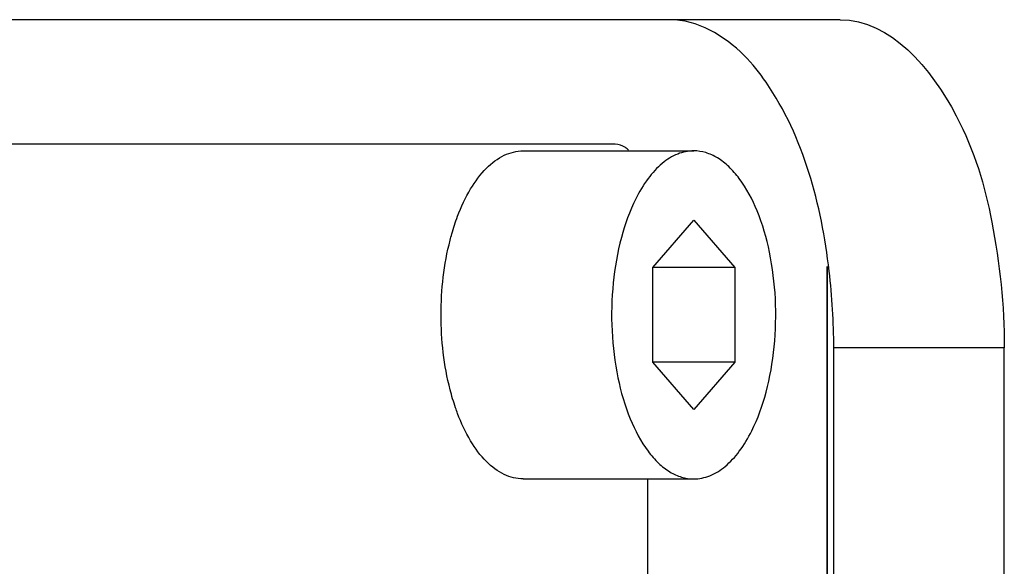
# Model space of a CAD drawing. Header units: millimetres. Extents: x 0 to 2550, y 0 to 1188.
# Tile 140 of 218: x 565.52 to 568.52, y 368.47 to 370.14. Entities that reach past the tile are written whole.
import ezdxf

# ---------------------------------------------------------------- set-up
doc = ezdxf.new("R2010")
doc.units = ezdxf.units.MM
doc.header["$LTSCALE"] = 46.255
for name, color, linetype in [('A1002801_SA_CARD_IO_ABL169', 7, 'CONTINUOUS'), ('A2700101_ABL168', 7, 'CONTINUOUS'), ('M1004001_PLATE2_PBL224', 7, 'CONTINUOUS'), ('M2000601_PBL227', 7, 'CONTINUOUS'), ('M2000701_PBL228', 7, 'CONTINUOUS'), ('M2000801_PBL108', 7, 'CONTINUOUS'), ('P9140505_PBL208', 7, 'CONTINUOUS')]:
    doc.layers.add(name, color=color, linetype=linetype)

# ---------------------------------------------------------------- blocks, each defined once
blk = doc.blocks.new('M2000801_PBL108', base_point=(528.8864, 370.1387))
at = {"layer": 'M2000801_PBL108', "color": 7}
for p, q in [((568.0187, 370.1387), (563.0187, 370.1387)), ((567.9991, 365.1387), (567.9991, 369.1387)), ((568.5187, 365.1387), (568.5187, 369.1387))]:
    blk.add_line(p, q, dxfattribs=at)
at = {"layer": 'M2000801_PBL108', "color": 2}
blk.add_line((568.5187, 369.1387), (567.9991, 369.1387), dxfattribs=at)
at = {"layer": 'M2000801_PBL108', "color": 7}
for points, knots in [([(567.793, 369.9477), (567.773, 369.9767), (567.7004, 370.0697), (567.5831, 370.1387), (567.4991, 370.1387)], [0, 0, 0, 0, 0.295814, 1, 1, 1, 1]), ([(568.0187, 370.1387), (568.1718, 370.1387), (568.3887, 369.8801), (568.4928, 369.5128), (568.5187, 369.2669), (568.5187, 369.1387)], [0, 0, 0, 0, 0.387211, 0.675626, 1, 1, 1, 1]), ([(567.9991, 369.1387), (567.9991, 369.2166), (567.9823, 369.495), (567.9077, 369.781), (567.793, 369.9477)], [0, 0, 0, 0, 0.278041, 1, 1, 1, 1])]:
    blk.add_open_spline(points, degree=3, knots=knots, dxfattribs=at)
blk = doc.blocks.new('M1004001_PLATE2_PBL224', base_point=(565.5493, 367.1387))
at = {"layer": 'M1004001_PLATE2_PBL224', "color": 7}
for p, q in [((567.3327, 369.7587), (563.1995, 369.7587)), ((567.4327, 365.5387), (567.4327, 368.7387))]:
    blk.add_line(p, q, dxfattribs=at)
blk.add_open_spline([(567.3741, 369.7407), (567.371, 369.7436), (567.3592, 369.7531), (567.3438, 369.7587), (567.3327, 369.7587)], degree=3, knots=[0, 0, 0, 0, 0.27624, 1, 1, 1, 1], dxfattribs=at)
blk = doc.blocks.new('A1002801_SA_CARD_IO_ABL169', base_point=(565.5493, 367.1387))
at = {"layer": 'M1004001_PLATE2_PBL224'}
blk.add_blockref('M1004001_PLATE2_PBL224', (565.5493, 367.1387), dxfattribs=at)
blk = doc.blocks.new('P9140505_PBL208', base_point=(567.3126, 369.2387))
at = {"layer": 'P9140505_PBL208', "color": 7}
for p, q in [((567.0527, 369.7387), (567.5724, 369.7387)), ((567.4474, 369.383), (567.5724, 369.5273)), ((567.5724, 369.5273), (567.6974, 369.383)), ((567.4474, 369.0943), (567.4474, 369.383)), ((567.6974, 369.383), (567.4474, 369.383)), ((567.6974, 369.383), (567.6974, 369.0943)), ((567.6974, 369.0943), (567.4474, 369.0943)), ((567.5724, 368.95), (567.4474, 369.0943)), ((567.6974, 369.0943), (567.5724, 368.95)), ((567.0527, 368.7387), (567.5724, 368.7387))]:
    blk.add_line(p, q, dxfattribs=at)
for points, knots in [([(566.8529, 369.5392), (566.8638, 369.5681), (566.888, 369.6205), (566.9356, 369.6854), (566.9908, 369.728), (567.0331, 369.7387), (567.0527, 369.7387)], [0, 0, 0, 0, 0.310796, 0.577621, 0.80246, 1, 1, 1, 1]), ([(567.5724, 369.7387), (567.5558, 369.7387), (567.5207, 369.7314), (567.4728, 369.7008), (567.4297, 369.6532), (567.385, 369.5777), (567.347, 369.4705), (567.3234, 369.3345), (567.32, 369.1906), (567.337, 369.0505), (567.3729, 368.9259), (567.4185, 368.8385), (567.4632, 368.7868), (567.4978, 368.7595), (567.5344, 368.7426), (567.56, 368.7387), (567.5724, 368.7387)], [0, 0, 0, 0, 0.041125, 0.086504, 0.138845, 0.199082, 0.303068, 0.419173, 0.54045, 0.659119, 0.76781, 0.860911, 0.900921, 0.936778, 0.969325, 1, 1, 1, 1]), ([(567.5724, 368.7387), (567.5889, 368.7387), (567.6241, 368.746), (567.672, 368.7765), (567.715, 368.8242), (567.7597, 368.8996), (567.7978, 369.0068), (567.8213, 369.1429), (567.8247, 369.2868), (567.8077, 369.4268), (567.7719, 369.5514), (567.7262, 369.6388), (567.6815, 369.6905), (567.6469, 369.7178), (567.6103, 369.7348), (567.5847, 369.7387), (567.5724, 369.7387)], [0, 0, 0, 0, 0.041125, 0.086504, 0.138845, 0.199082, 0.303068, 0.419173, 0.54045, 0.659119, 0.76781, 0.860911, 0.900921, 0.936778, 0.969325, 1, 1, 1, 1]), ([(566.8303, 369.4667), (566.8319, 369.473), (566.8385, 369.4974), (566.8463, 369.5216), (566.8529, 369.5392)], [0, 0, 0, 0, 0.256769, 1, 1, 1, 1]), ([(566.8303, 369.0106), (566.8113, 369.0848), (566.7942, 369.2387), (566.8113, 369.3925), (566.8303, 369.4667)], [0, 0, 0, 0, 0.499999, 1, 1, 1, 1]), ([(566.8529, 368.9382), (566.8508, 368.9439), (566.8422, 368.9678), (566.835, 368.9921), (566.8303, 369.0106)], [0, 0, 0, 0, 0.243053, 1, 1, 1, 1]), ([(567.0527, 368.7387), (567.0331, 368.7387), (566.9908, 368.7493), (566.9356, 368.792), (566.888, 368.8568), (566.8638, 368.9092), (566.8529, 368.9382)], [0, 0, 0, 0, 0.197541, 0.42238, 0.689204, 1, 1, 1, 1])]:
    blk.add_open_spline(points, degree=3, knots=knots, dxfattribs=at)
blk = doc.blocks.new('M2000701_PBL228', base_point=(565.2501, 367.1387))
at = {"layer": 'M2000701_PBL228', "color": 7}
blk.add_line((567.9795, 364.8913), (567.9795, 369.386), dxfattribs=at)
blk = doc.blocks.new('A2700101_ABL168', base_point=(565.2599, 367.1387))
at = {"layer": 'A1002801_SA_CARD_IO_ABL169'}
blk.add_blockref('A1002801_SA_CARD_IO_ABL169', (565.5493, 367.1387), dxfattribs=at)
at = {"layer": 'M2000701_PBL228'}
blk.add_blockref('M2000701_PBL228', (565.2501, 367.1387), dxfattribs=at)
at = {"layer": 'P9140505_PBL208'}
blk.add_blockref('P9140505_PBL208', (567.3126, 369.2387), dxfattribs=at)
blk = doc.blocks.new('M2000601_PBL227', base_point=(567.9795, 367.1387))
at = {"layer": 'M2000601_PBL227', "color": 134}
blk.add_line((567.9795, 369.386), (567.9795, 364.8913), dxfattribs=at)

msp = doc.modelspace()

# ---------------------------------------------------------------- block references
at = {"layer": 'A2700101_ABL168'}
msp.add_blockref('A2700101_ABL168', (565.2599, 367.1387), dxfattribs=at)
at = {"layer": 'M2000601_PBL227'}
msp.add_blockref('M2000601_PBL227', (567.9795, 367.1387), dxfattribs=at)
at = {"layer": 'M2000801_PBL108'}
msp.add_blockref('M2000801_PBL108', (528.8864, 370.1387), dxfattribs=at)

doc.saveas('drawing.dxf')
